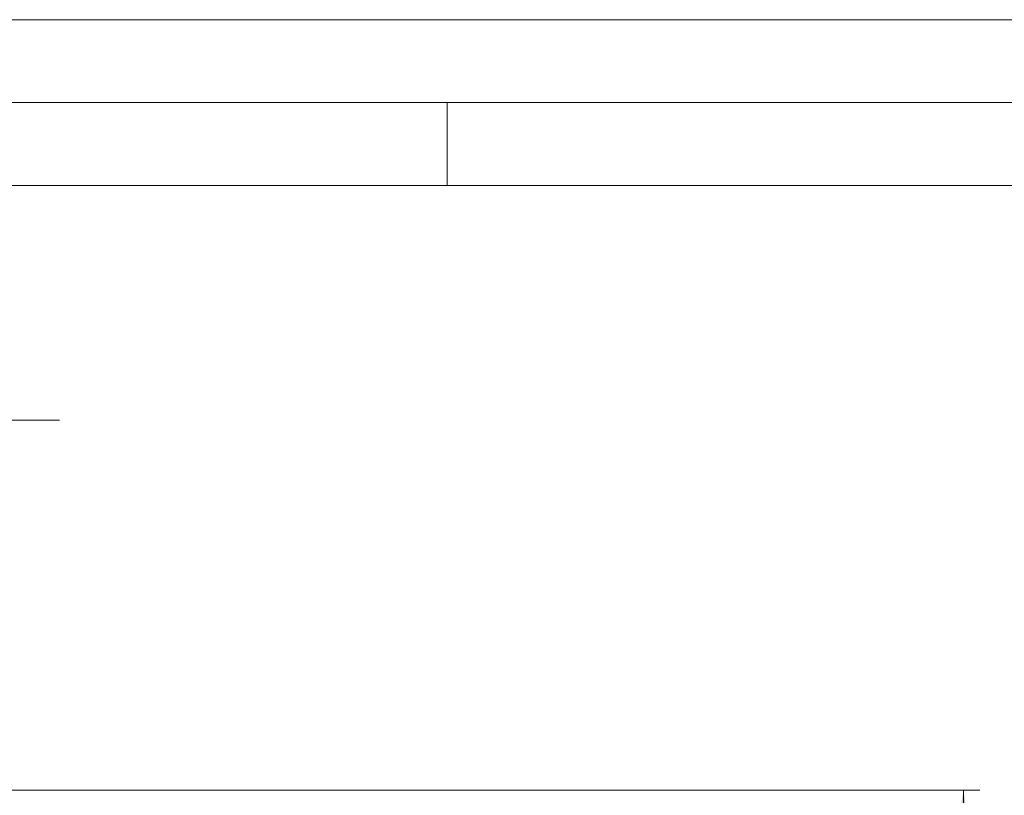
# Model space of a CAD drawing. Header units: millimetres. Extents: x 0 to 594, y 0 to 420.
# Tile 55 of 76: x 128 to 187, y 373 to 420. Entities that reach past the tile are written whole.
import ezdxf

# ---------------------------------------------------------------- set-up
doc = ezdxf.new("R2010")
doc.units = ezdxf.units.MM
doc.styles.add('SLDTEXTSTYLE1', font='TXT', dxfattribs={"width": 0.605})
doc.dimstyles.new('SLDDIMSTYLE1', dxfattribs={"dimtxt": 2.568319, "dimasz": 3.3, "dimexe": 0, "dimexo": 0.0625, "dimgap": 0.64208, "dimtad": 1, "dimdec": 0, "dimlfac": 5, "dimrnd": 1e-09, "dimzin": 12, "dimdsep": 46, "dimtxsty": 'SLDTEXTSTYLE1', "dimsah": 1, "dimcen": 0.09, "dimadec": 0, "dimazin": 3, "dimtfac": 1, "dimtdec": 1, "dimtofl": 0, "dimtmove": 0, "dimatfit": 3, "dimfxl": 1, "dimfrac": 2, "dimtolj": 1, "dimtzin": 12, "dimarcsym": 0})
doc.dimstyles.new('SLDDIMSTYLE3', dxfattribs={"dimtxt": 2.568319, "dimasz": 3.3, "dimexe": 0, "dimexo": 0.0625, "dimgap": 0.64208, "dimtad": 1, "dimdec": 1, "dimlfac": 5, "dimrnd": 1e-09, "dimzin": 12, "dimdsep": 46, "dimtxsty": 'SLDTEXTSTYLE1', "dimsah": 1, "dimcen": 0.09, "dimadec": 0, "dimazin": 3, "dimtfac": 1, "dimtdec": 1, "dimtmove": 0, "dimatfit": 0, "dimfxl": 1, "dimfrac": 2, "dimtolj": 1, "dimtzin": 12, "dimarcsym": 0})

# ---------------------------------------------------------------- blocks, each defined once
blk = doc.blocks.new('_D_8')
at = {"color": 7, "linetype": 'Continuous', "lineweight": 0}
for p, q in [((112.523, 400.354), (111.935, 400.354)), ((111.935, 400.354), (111.935, 396.41)), ((118.892, 400.354), (119.48, 400.354)), ((119.48, 400.354), (119.48, 396.41)), ((107.707, 373.504), (107.707, 396.822)), ((111.935, 396.41), (112.523, 396.41)), ((119.48, 396.41), (118.892, 396.41)), ((123.707, 373.504), (123.707, 396.822)), ((107.707, 395.822), (101.307, 395.822)), ((107.707, 395.822), (123.707, 395.822)), ((123.707, 395.822), (130.107, 395.822))]:
    blk.add_line(p, q, dxfattribs=at)
for points in [[(107.707, 395.822), (104.407, 396.322), (104.407, 395.322)], [(123.707, 395.822), (127.007, 395.322), (127.007, 396.322)]]:
    blk.add_solid(points, dxfattribs=at)
at = {"color": 7, "linetype": 'Continuous', "lineweight": 0, "char_height": 2.6458, "attachment_point": 1, "style": 'SLDTEXTSTYLE1'}
for s, insert in [('80', (113.747, 404.352)), ('3,1', (113.258, 399.82))]:
    blk.add_mtext(s, dxfattribs=dict(at, insert=insert))
blk = doc.blocks.new('_D_15')
at = {"color": 7, "linetype": 'Continuous', "lineweight": 0}
for p, q in [((107.707, 373.504), (185.665, 373.504)), ((184.665, 230.757), (184.665, 373.504)), ((180.133, 306.296), (180.133, 306.884)), ((180.133, 306.884), (184.077, 306.884)), ((184.077, 306.884), (184.077, 306.296)), ((180.133, 297.966), (180.133, 297.378)), ((184.077, 297.378), (184.077, 297.966)), ((180.133, 297.378), (184.077, 297.378)), ((162.794, 230.757), (185.665, 230.757))]:
    blk.add_line(p, q, dxfattribs=at)
for points in [[(184.665, 373.504), (184.165, 370.204), (185.165, 370.204)], [(184.665, 230.757), (185.165, 234.057), (184.165, 234.057)]]:
    blk.add_solid(points, dxfattribs=at)
at = {"color": 7, "linetype": 'Continuous', "lineweight": 0, "char_height": 2.6458, "attachment_point": 1, "rotation": 90, "style": 'SLDTEXTSTYLE1'}
for s, insert in [('28,1', (180.667, 298.701)), ('714', (176.135, 299.191))]:
    blk.add_mtext(s, dxfattribs=dict(at, insert=insert))

msp = doc.modelspace()

# ---------------------------------------------------------------- linework, layer by layer
at = {"color": 133, "linetype": 'Continuous', "lineweight": 0}
for p, q in [((594, 420), (0, 420)), ((589, 415), (5, 415)), ((153.5, 415), (153.5, 410)), ((153.5, 410), (81.75, 410)), ((225.25, 410), (153.5, 410))]:
    msp.add_line(p, q, dxfattribs=at)

# ---------------------------------------------------------------- dimensions: what is measured, and where the dimension line sits
at = {"color": 7, "linetype": 'Continuous', "lineweight": 0}
dim = msp.add_linear_dim(base=(123.707, 395.822), p1=(107.707, 373.504), p2=(123.707, 373.504), dimstyle='SLDDIMSTYLE3', dxfattribs=at)
dim.commit()
dim.dimension.update_dxf_attribs({"geometry": '_D_8', "text_midpoint": (115.707, 395.822), "dimtype": 160})
dim = msp.add_linear_dim(base=(184.665, 373.504), p1=(162.794, 230.757), p2=(107.707, 373.504), angle=90, dimstyle='SLDDIMSTYLE1', dxfattribs=at)
dim.commit()
dim.dimension.update_dxf_attribs({"geometry": '_D_15', "text_midpoint": (184.665, 302.131), "dimtype": 160})

doc.saveas('drawing.dxf')
